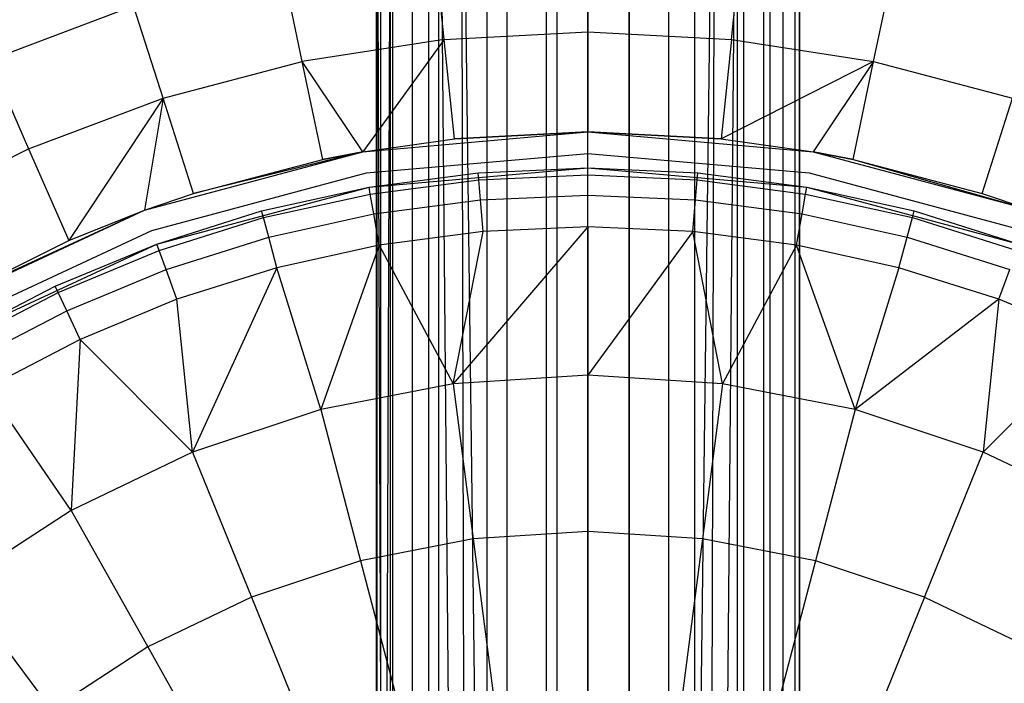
# Model space of a CAD drawing. Extents: x 3 to 49, y 3 to 103.
# Tile 87 of 101: x 25.269 to 26.635, y 59.819 to 60.741. Entities that reach past the tile are written whole.
import ezdxf

# ---------------------------------------------------------------- set-up
doc = ezdxf.new("R2010")
doc.units = 0
doc.header["$LTSCALE"] = 2.54
doc.layers.get('0').update_dxf_attribs({"linetype": 'CONTINUOUS'})

# ---------------------------------------------------------------- blocks, each defined once
blk = doc.blocks.new('HOTEL-MOOD-11782-11790_STL')
at = {"color": 0}
for p, q in [((25.8498, 61.3096, 0.9256), (25.8498, 56.2605, 0.9256)), ((25.8498, 61.3096, 0.9256), (25.8498, 56.2605, 0.9256)), ((25.8498, 61.3096, 0.9256), (25.8942, 56.2572, 0.9621)), ((25.8498, 61.3096, 0.9256), (25.8942, 56.2572, 0.9621)), ((25.8807, 61.312, 0.9524), (25.8942, 56.2572, 0.9621)), ((25.8807, 61.312, 0.9524), (25.8942, 56.2572, 0.9621)), ((25.8807, 61.312, 0.9524), (25.945, 56.2545, 0.9892)), ((25.8807, 61.312, 0.9524), (25.945, 56.2545, 0.9892)), ((25.945, 61.3156, 0.9892), (25.945, 56.2545, 0.9892)), ((25.945, 61.3156, 0.9892), (25.945, 56.2545, 0.9892)), ((26.0002, 56.2526, 1.006), (25.9999, 61.3175, 1.0059)), ((26.0002, 56.2526, 1.006), (25.9999, 61.3175, 1.0059)), ((26.0574, 56.252, 1.0116), (26.0574, 61.3181, 1.0116)), ((26.0574, 56.252, 1.0116), (26.0574, 61.3181, 1.0116)), ((26.1148, 56.2526, 1.0059), (26.1145, 61.3175, 1.006)), ((26.1148, 56.2526, 1.0059), (26.1145, 61.3175, 1.006)), ((26.1697, 56.2545, 0.9892), (26.1697, 61.3156, 0.9892)), ((26.1697, 56.2545, 0.9892), (26.1697, 61.3156, 0.9892)), ((26.1697, 56.2545, 0.9892), (26.2341, 61.312, 0.9524)), ((26.1697, 56.2545, 0.9892), (26.2341, 61.312, 0.9524)), ((26.2205, 56.2572, 0.9621), (26.2341, 61.312, 0.9524)), ((26.2205, 56.2572, 0.9621), (26.2341, 61.312, 0.9524)), ((26.2205, 56.2572, 0.9621), (26.2649, 61.3096, 0.9256)), ((26.2205, 56.2572, 0.9621), (26.2649, 61.3096, 0.9256)), ((26.2649, 56.2605, 0.9256), (26.2649, 61.3096, 0.9256)), ((26.2649, 56.2605, 0.9256), (26.2649, 61.3096, 0.9256)), ((25.7639, 56.269, 0.7181), (25.7639, 61.3011, 0.7181)), ((25.7639, 56.269, 0.1789), (25.7639, 61.3011, 0.1789)), ((25.7639, 56.269, 0.7181), (25.7639, 61.3011, 0.7181)), ((25.7639, 56.269, 0.1789), (25.7639, 61.3011, 0.1789)), ((25.7696, 61.3017, 0.7756), (25.7695, 56.2684, 0.7753)), ((25.7696, 61.3017, 0.7756), (25.7695, 56.2684, 0.7753)), ((25.7862, 61.3036, 0.8304), (25.7862, 56.2665, 0.8304)), ((25.7862, 61.3036, 0.8304), (25.7862, 56.2665, 0.8304)), ((25.8134, 61.3063, 0.8812), (25.8132, 56.2638, 0.881)), ((25.8134, 61.3063, 0.8812), (25.8132, 56.2638, 0.881)), ((26.3013, 56.2638, 0.8812), (26.3015, 61.3063, 0.881)), ((26.3013, 56.2638, 0.8812), (26.3015, 61.3063, 0.881)), ((26.3285, 56.2665, 0.8304), (26.3285, 61.3036, 0.8304)), ((26.3285, 56.2665, 0.8304), (26.3285, 61.3036, 0.8304)), ((26.3452, 56.2684, 0.7756), (26.3452, 61.3017, 0.7753)), ((26.3452, 56.2684, 0.7756), (26.3452, 61.3017, 0.7753)), ((26.3509, 61.3011, 0.7181), (26.3509, 56.269, 0.7181)), ((26.3509, 56.269, 0.1789), (26.3509, 61.3011, 0.1789)), ((26.3509, 56.269, 0.1789), (26.3509, 61.3011, 0.1789)), ((26.3509, 61.3011, 0.7181), (26.3509, 56.269, 0.7181)), ((25.7648, 60.9731, 0.7141), (25.7834, 56.3644, 0.8454)), ((25.7648, 56.3633, 0.7461), (25.7648, 60.9731, 0.7141)), ((25.7648, 56.3633, 0.7461), (25.7648, 60.9731, 0.7141)), ((25.7648, 60.9731, 0.7141), (25.7834, 56.3644, 0.8454)), ((25.7648, 56.3633, 0.7461), (25.7834, 60.9728, 0.6148)), ((25.7648, 56.3633, 0.7461), (25.7834, 60.9728, 0.6148)), ((25.7834, 56.3644, 0.8454), (25.7834, 60.9735, 0.8135)), ((25.7834, 56.3644, 0.8454), (25.7834, 60.9735, 0.8135)), ((25.7834, 56.3622, 0.6467), (25.7834, 60.9728, 0.6148)), ((25.7834, 56.3622, 0.6467), (25.7834, 60.9728, 0.6148)), ((25.8366, 56.3654, 0.9313), (25.8366, 60.9738, 0.8994)), ((25.8366, 56.3654, 0.9313), (25.8366, 60.9738, 0.8994)), ((25.8366, 56.3613, 0.5608), (25.8366, 60.9725, 0.5289)), ((25.8366, 56.3613, 0.5608), (25.8366, 60.9725, 0.5289)), ((25.9173, 56.3661, 0.9922), (25.9173, 60.974, 0.9603)), ((25.9173, 56.3661, 0.9922), (25.9173, 60.974, 0.9603)), ((25.9173, 56.3606, 0.4999), (25.9173, 60.9723, 0.468)), ((25.9173, 56.3606, 0.4999), (25.9173, 60.9723, 0.468)), ((26.0145, 56.3664, 1.0199), (26.0145, 60.9741, 0.9879)), ((26.0145, 56.3664, 1.0199), (26.0145, 60.9741, 0.9879)), ((26.0145, 56.3603, 0.4723), (26.0145, 60.9722, 0.4403)), ((26.0145, 56.3603, 0.4723), (26.0145, 60.9722, 0.4403)), ((26.1151, 56.3663, 1.0106), (26.1151, 60.9741, 0.9786)), ((26.1151, 56.3663, 1.0106), (26.1151, 60.9741, 0.9786)), ((26.1151, 56.3604, 0.4816), (26.1151, 60.9722, 0.4496)), ((26.1151, 56.3604, 0.4816), (26.1151, 60.9722, 0.4496)), ((26.2056, 56.3658, 0.9655), (26.2056, 60.9739, 0.9336)), ((26.2056, 56.3658, 0.9655), (26.2056, 60.9739, 0.9336)), ((26.2056, 56.3609, 0.5266), (26.2056, 60.9724, 0.4947)), ((26.2056, 56.3609, 0.5266), (26.2056, 60.9724, 0.4947)), ((26.2736, 56.3649, 0.8908), (26.2736, 60.9736, 0.8589)), ((26.2736, 56.3649, 0.8908), (26.2736, 60.9736, 0.8589)), ((26.2736, 56.3617, 0.6013), (26.2736, 60.9726, 0.5694)), ((26.2736, 56.3617, 0.6013), (26.2736, 60.9726, 0.5694)), ((26.3102, 56.3639, 0.7966), (26.3102, 60.9733, 0.7647)), ((26.3102, 56.3639, 0.7966), (26.3102, 60.9733, 0.7647)), ((26.3102, 56.3628, 0.6955), (26.3102, 60.973, 0.6636)), ((26.3102, 56.3628, 0.6955), (26.3102, 60.973, 0.6636)), ((26.0574, 60.8587, 2.5198), (26.0574, 60.724, 2.5559)), ((26.0574, 60.8587, 2.5198), (26.0574, 60.724, 2.5559)), ((25.858, 60.7137, 2.5559), (25.8441, 60.8477, 2.5198)), ((25.858, 60.7137, 2.5559), (25.8441, 60.8477, 2.5198)), ((26.2567, 60.7137, 2.5559), (26.2706, 60.8477, 2.5198)), ((26.2567, 60.7137, 2.5559), (26.2706, 60.8477, 2.5198)), ((25.6607, 60.683, 2.5559), (25.6332, 60.8148, 2.5198)), ((25.6607, 60.683, 2.5559), (25.6332, 60.8148, 2.5198)), ((26.454, 60.683, 2.5559), (26.4815, 60.8148, 2.5198)), ((26.454, 60.683, 2.5559), (26.4815, 60.8148, 2.5198)), ((25.227, 60.6851, 2.5198), (25.4267, 60.7604, 2.5198)), ((25.227, 60.6851, 2.5198), (25.4267, 60.7604, 2.5198)), ((25.4677, 60.6321, 2.5559), (25.4267, 60.7604, 2.5198)), ((25.4677, 60.6321, 2.5559), (25.4267, 60.7604, 2.5198)), ((25.858, 60.7137, 2.5559), (26.0574, 60.724, 2.5559)), ((25.858, 60.7137, 2.5559), (26.0574, 60.724, 2.5559)), ((26.0574, 60.724, 2.5559), (26.2567, 60.7137, 2.5559)), ((26.0574, 60.724, 2.5559), (26.2567, 60.7137, 2.5559)), ((26.0574, 60.724, 2.5559), (26.0574, 60.5851, 2.5681)), ((26.0574, 60.724, 2.5559), (26.0574, 60.5851, 2.5681)), ((25.858, 60.7137, 2.5559), (25.6607, 60.683, 2.5559)), ((25.858, 60.7137, 2.5559), (25.6607, 60.683, 2.5559)), ((25.858, 60.7137, 2.5559), (25.7448, 60.5577, 2.5681)), ((25.858, 60.7137, 2.5559), (25.7448, 60.5577, 2.5681)), ((25.8723, 60.5755, 2.5681), (25.858, 60.7137, 2.5559)), ((25.8723, 60.5755, 2.5681), (25.858, 60.7137, 2.5559)), ((26.2567, 60.7137, 2.5559), (26.2424, 60.5755, 2.5681)), ((26.2567, 60.7137, 2.5559), (26.2424, 60.5755, 2.5681)), ((26.2567, 60.7137, 2.5559), (26.454, 60.683, 2.5559)), ((26.2567, 60.7137, 2.5559), (26.454, 60.683, 2.5559)), ((25.227, 60.6851, 2.5198), (25.2809, 60.5617, 2.5559)), ((25.227, 60.6851, 2.5198), (25.2809, 60.5617, 2.5559)), ((25.4677, 60.6321, 2.5559), (25.6607, 60.683, 2.5559)), ((25.4677, 60.6321, 2.5559), (25.6607, 60.683, 2.5559)), ((25.6892, 60.547, 2.5681), (25.6607, 60.683, 2.5559)), ((25.7448, 60.5577, 2.5681), (25.6607, 60.683, 2.5559)), ((25.6892, 60.547, 2.5681), (25.6607, 60.683, 2.5559)), ((25.7448, 60.5577, 2.5681), (25.6607, 60.683, 2.5559)), ((26.454, 60.683, 2.5559), (26.2424, 60.5755, 2.5681)), ((26.454, 60.683, 2.5559), (26.2424, 60.5755, 2.5681)), ((26.454, 60.683, 2.5559), (26.3699, 60.5577, 2.5681)), ((26.454, 60.683, 2.5559), (26.3699, 60.5577, 2.5681)), ((26.4256, 60.547, 2.5681), (26.454, 60.683, 2.5559)), ((26.4256, 60.547, 2.5681), (26.454, 60.683, 2.5559)), ((26.454, 60.683, 2.5559), (26.647, 60.6321, 2.5559)), ((26.454, 60.683, 2.5559), (26.647, 60.6321, 2.5559)), ((25.2809, 60.5617, 2.5559), (25.4677, 60.6321, 2.5559)), ((25.2809, 60.5617, 2.5559), (25.4677, 60.6321, 2.5559)), ((25.4677, 60.6321, 2.5559), (25.3365, 60.4344, 2.5681)), ((25.4677, 60.6321, 2.5559), (25.3365, 60.4344, 2.5681)), ((25.4677, 60.6321, 2.5559), (25.4417, 60.4765, 2.5681)), ((25.4677, 60.6321, 2.5559), (25.4417, 60.4765, 2.5681)), ((25.51, 60.4998, 2.5681), (25.4677, 60.6321, 2.5559)), ((25.51, 60.4998, 2.5681), (25.4677, 60.6321, 2.5559)), ((26.6048, 60.4998, 2.5681), (26.647, 60.6321, 2.5559)), ((26.6048, 60.4998, 2.5681), (26.647, 60.6321, 2.5559)), ((25.7448, 60.5577, 2.2681), (26.0574, 60.5851, 2.2681)), ((25.7448, 60.5577, 2.2681), (26.0574, 60.5851, 2.2681)), ((25.8723, 60.5755, 2.5681), (26.0574, 60.5851, 2.5681)), ((26.0574, 60.5851, 2.2681), (25.8723, 60.5755, 2.5681)), ((25.8723, 60.5755, 2.5681), (26.0574, 60.5851, 2.5681)), ((26.0574, 60.5851, 2.2681), (25.8723, 60.5755, 2.5681)), ((26.0574, 60.5851, 2.5681), (26.2424, 60.5755, 2.5681)), ((26.2424, 60.5755, 2.5681), (26.0574, 60.5851, 2.2681)), ((26.0574, 60.5851, 2.2681), (26.3699, 60.5577, 2.2681)), ((26.2424, 60.5755, 2.5681), (26.0574, 60.5851, 2.2681)), ((26.0574, 60.5851, 2.5681), (26.2424, 60.5755, 2.5681)), ((26.0574, 60.5851, 2.5681), (26.0574, 60.5851, 2.2681)), ((26.0574, 60.5851, 2.5681), (26.0574, 60.5851, 2.2681)), ((26.0574, 60.5851, 2.2681), (26.3699, 60.5577, 2.2681)), ((25.7448, 60.5577, 2.5681), (25.8723, 60.5755, 2.5681)), ((25.7448, 60.5577, 2.2681), (25.8723, 60.5755, 2.5681)), ((25.7448, 60.5577, 2.5681), (25.8723, 60.5755, 2.5681)), ((25.7448, 60.5577, 2.2681), (25.8723, 60.5755, 2.5681)), ((26.2424, 60.5755, 2.5681), (26.3699, 60.5577, 2.5681)), ((26.2424, 60.5755, 2.5681), (26.3699, 60.5577, 2.5681)), ((26.2424, 60.5755, 2.5681), (26.3699, 60.5577, 2.2681)), ((26.2424, 60.5755, 2.5681), (26.3699, 60.5577, 2.2681)), ((25.1023, 60.4725, 2.5559), (25.2809, 60.5617, 2.5559)), ((25.1023, 60.4725, 2.5559), (25.2809, 60.5617, 2.5559)), ((25.2809, 60.5617, 2.5559), (25.3365, 60.4344, 2.5681)), ((25.2809, 60.5617, 2.5559), (25.3365, 60.4344, 2.5681)), ((25.4417, 60.4765, 2.2681), (25.7448, 60.5577, 2.2681)), ((25.4417, 60.4765, 2.2681), (25.7448, 60.5577, 2.2681)), ((25.7448, 60.5577, 2.2681), (25.51, 60.4998, 2.5681)), ((25.7448, 60.5577, 2.2681), (25.51, 60.4998, 2.5681)), ((25.6892, 60.547, 2.5681), (25.7448, 60.5577, 2.5681)), ((25.7448, 60.5577, 2.2681), (25.6892, 60.547, 2.5681)), ((25.7448, 60.5577, 2.2681), (25.6892, 60.547, 2.5681)), ((25.6892, 60.547, 2.5681), (25.7448, 60.5577, 2.5681)), ((25.7448, 60.5577, 2.5681), (25.7448, 60.5577, 2.2681)), ((25.7448, 60.5577, 2.5681), (25.7448, 60.5577, 2.2681)), ((26.3699, 60.5577, 2.5681), (26.4256, 60.547, 2.5681)), ((26.4256, 60.547, 2.5681), (26.3699, 60.5577, 2.2681)), ((26.3699, 60.5577, 2.2681), (26.673, 60.4765, 2.2681)), ((26.3699, 60.5577, 2.5681), (26.4256, 60.547, 2.5681)), ((26.3699, 60.5577, 2.5681), (26.3699, 60.5577, 2.2681)), ((26.4256, 60.547, 2.5681), (26.3699, 60.5577, 2.2681)), ((26.3699, 60.5577, 2.5681), (26.3699, 60.5577, 2.2681)), ((26.3699, 60.5577, 2.2681), (26.673, 60.4765, 2.2681)), ((25.51, 60.4998, 2.5681), (25.6892, 60.547, 2.5681)), ((25.51, 60.4998, 2.5681), (25.6892, 60.547, 2.5681)), ((25.75, 60.5282, 2.2681), (26.0574, 60.5551, 2.2681)), ((25.75, 60.5282, 2.5681), (26.0574, 60.5551, 2.5681)), ((25.75, 60.5282, 2.2681), (26.0574, 60.5551, 2.2681)), ((25.75, 60.5282, 2.5681), (26.0574, 60.5551, 2.5681)), ((26.0574, 60.5551, 2.2681), (26.3647, 60.5282, 2.2681)), ((26.0574, 60.5551, 2.2681), (26.0574, 60.5551, 2.5681)), ((26.0574, 60.5551, 2.2681), (26.3647, 60.5282, 2.2681)), ((26.0574, 60.5551, 2.2681), (26.0574, 60.5551, 2.5681)), ((26.0574, 60.5551, 2.5681), (26.3647, 60.5282, 2.5681)), ((26.0574, 60.5551, 2.5681), (26.3647, 60.5282, 2.5681)), ((26.4256, 60.547, 2.5681), (26.6048, 60.4998, 2.5681)), ((26.4256, 60.547, 2.5681), (26.6048, 60.4998, 2.5681)), ((26.4256, 60.547, 2.5681), (26.673, 60.4765, 2.2681)), ((26.4256, 60.547, 2.5681), (26.673, 60.4765, 2.2681)), ((25.452, 60.4483, 2.2681), (25.75, 60.5282, 2.2681)), ((25.452, 60.4483, 2.2681), (25.75, 60.5282, 2.2681)), ((25.452, 60.4483, 2.5681), (25.75, 60.5282, 2.5681)), ((25.452, 60.4483, 2.5681), (25.75, 60.5282, 2.5681)), ((25.75, 60.5282, 2.2681), (25.75, 60.5282, 2.5681)), ((25.75, 60.5282, 2.2681), (25.75, 60.5282, 2.5681)), ((25.7535, 60.5085, 2.5681), (26.0574, 60.5351, 2.5681)), ((25.7535, 60.5085, 2.5681), (26.0574, 60.5351, 2.5681)), ((25.7535, 60.5085, 2.5681), (25.9048, 60.5284, 2.9691)), ((25.7535, 60.5085, 2.9691), (25.9048, 60.5284, 2.9691)), ((25.7535, 60.5085, 2.5681), (25.9048, 60.5284, 2.9691)), ((25.7535, 60.5085, 2.9691), (25.9048, 60.5284, 2.9691)), ((25.9048, 60.5284, 2.9691), (26.0574, 60.5351, 2.5681)), ((25.9048, 60.5284, 2.9691), (26.0574, 60.5351, 2.5681)), ((25.9048, 60.5284, 2.9691), (26.0574, 60.5351, 2.9691)), ((25.9048, 60.5284, 2.9691), (26.0574, 60.5351, 2.9691)), ((25.9057, 60.5187, 3.0306), (25.9048, 60.5284, 2.9691)), ((25.9057, 60.5187, 3.0306), (25.9048, 60.5284, 2.9691)), ((26.0574, 60.5351, 2.5681), (26.3612, 60.5085, 2.5681)), ((26.0574, 60.5351, 2.5681), (26.2099, 60.5284, 2.9691)), ((26.0574, 60.5351, 2.5681), (26.3612, 60.5085, 2.5681)), ((26.0574, 60.5351, 2.9691), (26.0574, 60.5351, 2.5681)), ((26.0574, 60.5351, 2.9691), (26.0574, 60.5351, 2.5681)), ((26.0574, 60.5351, 2.9691), (26.2099, 60.5284, 2.9691)), ((26.0574, 60.5351, 2.5681), (26.2099, 60.5284, 2.9691)), ((26.0574, 60.5254, 3.0306), (26.0574, 60.5351, 2.9691)), ((26.0574, 60.5351, 2.9691), (26.2099, 60.5284, 2.9691)), ((26.0574, 60.5254, 3.0306), (26.0574, 60.5351, 2.9691)), ((26.209, 60.5187, 3.0306), (26.2099, 60.5284, 2.9691)), ((26.209, 60.5187, 3.0306), (26.2099, 60.5284, 2.9691)), ((26.2099, 60.5284, 2.9691), (26.3612, 60.5085, 2.5681)), ((26.2099, 60.5284, 2.9691), (26.3612, 60.5085, 2.5681)), ((26.2099, 60.5284, 2.9691), (26.3612, 60.5085, 2.9691)), ((26.2099, 60.5284, 2.9691), (26.3612, 60.5085, 2.9691)), ((26.3647, 60.5282, 2.2681), (26.6627, 60.4483, 2.2681)), ((26.3647, 60.5282, 2.2681), (26.6627, 60.4483, 2.2681)), ((26.3647, 60.5282, 2.2681), (26.3647, 60.5282, 2.5681)), ((26.3647, 60.5282, 2.5681), (26.6627, 60.4483, 2.5681)), ((26.3647, 60.5282, 2.2681), (26.3647, 60.5282, 2.5681)), ((26.3647, 60.5282, 2.5681), (26.6627, 60.4483, 2.5681)), ((25.7552, 60.4989, 3.0306), (25.9057, 60.5187, 3.0306)), ((25.7552, 60.4989, 3.0306), (25.9057, 60.5187, 3.0306)), ((25.9057, 60.5187, 3.0306), (26.0574, 60.5254, 3.0306)), ((25.9057, 60.5187, 3.0306), (26.0574, 60.5254, 3.0306)), ((25.9081, 60.4907, 3.0862), (25.9057, 60.5187, 3.0306)), ((25.9081, 60.4907, 3.0862), (25.9057, 60.5187, 3.0306)), ((26.0574, 60.5254, 3.0306), (26.209, 60.5187, 3.0306)), ((26.0574, 60.4972, 3.0862), (26.0574, 60.5254, 3.0306)), ((26.0574, 60.5254, 3.0306), (26.209, 60.5187, 3.0306)), ((26.0574, 60.4972, 3.0862), (26.0574, 60.5254, 3.0306)), ((26.2066, 60.4907, 3.0862), (26.209, 60.5187, 3.0306)), ((26.2066, 60.4907, 3.0862), (26.209, 60.5187, 3.0306)), ((26.209, 60.5187, 3.0306), (26.3596, 60.4989, 3.0306)), ((26.209, 60.5187, 3.0306), (26.3596, 60.4989, 3.0306)), ((25.4588, 60.4295, 2.5681), (25.7535, 60.5085, 2.5681)), ((25.4588, 60.4295, 2.5681), (25.7535, 60.5085, 2.5681)), ((25.6044, 60.4754, 2.9691), (25.7535, 60.5085, 2.5681)), ((25.6044, 60.4754, 2.9691), (25.7535, 60.5085, 2.5681)), ((25.6044, 60.4754, 2.9691), (25.7535, 60.5085, 2.9691)), ((25.6044, 60.4754, 2.9691), (25.7535, 60.5085, 2.9691)), ((25.7535, 60.5085, 2.9691), (25.7535, 60.5085, 2.5681)), ((25.7535, 60.5085, 2.9691), (25.7535, 60.5085, 2.5681)), ((25.7552, 60.4989, 3.0306), (25.7535, 60.5085, 2.9691)), ((25.7552, 60.4989, 3.0306), (25.7535, 60.5085, 2.9691)), ((26.3596, 60.4989, 3.0306), (26.3612, 60.5085, 2.9691)), ((26.3596, 60.4989, 3.0306), (26.3612, 60.5085, 2.9691)), ((26.3612, 60.5085, 2.5681), (26.6559, 60.4295, 2.5681)), ((26.3612, 60.5085, 2.5681), (26.5103, 60.4754, 2.9691)), ((26.3612, 60.5085, 2.5681), (26.6559, 60.4295, 2.5681)), ((26.3612, 60.5085, 2.9691), (26.3612, 60.5085, 2.5681)), ((26.3612, 60.5085, 2.9691), (26.3612, 60.5085, 2.5681)), ((26.3612, 60.5085, 2.9691), (26.5103, 60.4754, 2.9691)), ((26.3612, 60.5085, 2.5681), (26.5103, 60.4754, 2.9691)), ((26.3612, 60.5085, 2.9691), (26.5103, 60.4754, 2.9691)), ((25.4417, 60.4765, 2.5681), (25.51, 60.4998, 2.5681)), ((25.4417, 60.4765, 2.2681), (25.51, 60.4998, 2.5681)), ((25.4417, 60.4765, 2.5681), (25.51, 60.4998, 2.5681)), ((25.4417, 60.4765, 2.2681), (25.51, 60.4998, 2.5681)), ((25.6069, 60.4661, 3.0306), (25.7552, 60.4989, 3.0306)), ((25.6069, 60.4661, 3.0306), (25.7552, 60.4989, 3.0306)), ((25.76, 60.4712, 3.0862), (25.7552, 60.4989, 3.0306)), ((25.76, 60.4712, 3.0862), (25.7552, 60.4989, 3.0306)), ((25.76, 60.4712, 3.0862), (25.9081, 60.4907, 3.0862)), ((25.76, 60.4712, 3.0862), (25.9081, 60.4907, 3.0862)), ((25.9081, 60.4907, 3.0862), (26.0574, 60.4972, 3.0862)), ((25.9081, 60.4907, 3.0862), (26.0574, 60.4972, 3.0862)), ((25.912, 60.447, 3.1304), (25.9081, 60.4907, 3.0862)), ((25.912, 60.447, 3.1304), (25.9081, 60.4907, 3.0862)), ((26.0574, 60.4972, 3.0862), (26.2066, 60.4907, 3.0862)), ((26.0574, 60.4533, 3.1304), (26.0574, 60.4972, 3.0862)), ((26.0574, 60.4972, 3.0862), (26.2066, 60.4907, 3.0862)), ((26.0574, 60.4533, 3.1304), (26.0574, 60.4972, 3.0862)), ((26.2028, 60.447, 3.1304), (26.2066, 60.4907, 3.0862)), ((26.2028, 60.447, 3.1304), (26.2066, 60.4907, 3.0862)), ((26.2066, 60.4907, 3.0862), (26.3547, 60.4712, 3.0862)), ((26.2066, 60.4907, 3.0862), (26.3547, 60.4712, 3.0862)), ((26.3547, 60.4712, 3.0862), (26.3596, 60.4989, 3.0306)), ((26.3547, 60.4712, 3.0862), (26.3596, 60.4989, 3.0306)), ((26.3596, 60.4989, 3.0306), (26.5078, 60.4661, 3.0306)), ((26.3596, 60.4989, 3.0306), (26.5078, 60.4661, 3.0306)), ((26.6048, 60.4998, 2.5681), (26.673, 60.4765, 2.5681)), ((26.6048, 60.4998, 2.5681), (26.673, 60.4765, 2.5681)), ((26.6048, 60.4998, 2.5681), (26.673, 60.4765, 2.2681)), ((26.6048, 60.4998, 2.5681), (26.673, 60.4765, 2.2681)), ((25.1574, 60.3439, 2.2681), (25.4417, 60.4765, 2.2681)), ((25.1574, 60.3439, 2.2681), (25.4417, 60.4765, 2.2681)), ((25.1708, 60.3516, 2.5681), (25.4417, 60.4765, 2.2681)), ((25.1708, 60.3516, 2.5681), (25.4417, 60.4765, 2.2681)), ((25.3365, 60.4344, 2.5681), (25.4417, 60.4765, 2.5681)), ((25.3365, 60.4344, 2.5681), (25.4417, 60.4765, 2.5681)), ((25.3365, 60.4344, 2.5681), (25.4417, 60.4765, 2.2681)), ((25.3365, 60.4344, 2.5681), (25.4417, 60.4765, 2.2681)), ((25.4417, 60.4765, 2.5681), (25.4417, 60.4765, 2.2681)), ((25.4417, 60.4765, 2.5681), (25.4417, 60.4765, 2.2681)), ((25.4588, 60.4295, 2.5681), (25.6044, 60.4754, 2.9691)), ((25.4588, 60.4295, 2.9691), (25.6044, 60.4754, 2.9691)), ((25.4588, 60.4295, 2.5681), (25.6044, 60.4754, 2.9691)), ((25.4588, 60.4295, 2.9691), (25.6044, 60.4754, 2.9691)), ((25.6069, 60.4661, 3.0306), (25.6044, 60.4754, 2.9691)), ((25.6069, 60.4661, 3.0306), (25.6044, 60.4754, 2.9691)), ((26.5078, 60.4661, 3.0306), (26.5103, 60.4754, 2.9691)), ((26.5078, 60.4661, 3.0306), (26.5103, 60.4754, 2.9691)), ((26.5103, 60.4754, 2.9691), (26.6559, 60.4295, 2.5681)), ((26.5103, 60.4754, 2.9691), (26.6559, 60.4295, 2.5681)), ((26.5103, 60.4754, 2.9691), (26.6559, 60.4295, 2.9691)), ((26.5103, 60.4754, 2.9691), (26.6559, 60.4295, 2.9691)), ((25.4621, 60.4204, 3.0306), (25.6069, 60.4661, 3.0306)), ((25.4621, 60.4204, 3.0306), (25.6069, 60.4661, 3.0306)), ((25.6142, 60.4389, 3.0862), (25.6069, 60.4661, 3.0306)), ((25.6142, 60.4389, 3.0862), (25.6069, 60.4661, 3.0306)), ((25.6142, 60.4389, 3.0862), (25.76, 60.4712, 3.0862)), ((25.6142, 60.4389, 3.0862), (25.76, 60.4712, 3.0862)), ((25.7677, 60.428, 3.1304), (25.76, 60.4712, 3.0862)), ((25.7677, 60.428, 3.1304), (25.76, 60.4712, 3.0862)), ((26.347, 60.428, 3.1304), (26.3547, 60.4712, 3.0862)), ((26.347, 60.428, 3.1304), (26.3547, 60.4712, 3.0862)), ((26.3547, 60.4712, 3.0862), (26.5005, 60.4389, 3.0862)), ((26.3547, 60.4712, 3.0862), (26.5005, 60.4389, 3.0862)), ((26.5005, 60.4389, 3.0862), (26.5078, 60.4661, 3.0306)), ((26.5005, 60.4389, 3.0862), (26.5078, 60.4661, 3.0306)), ((26.5078, 60.4661, 3.0306), (26.6526, 60.4204, 3.0306)), ((26.5078, 60.4661, 3.0306), (26.6526, 60.4204, 3.0306)), ((25.1724, 60.3179, 2.2681), (25.452, 60.4483, 2.2681)), ((25.1724, 60.3179, 2.2681), (25.452, 60.4483, 2.2681)), ((25.1724, 60.3179, 2.5681), (25.452, 60.4483, 2.5681)), ((25.1724, 60.3179, 2.5681), (25.452, 60.4483, 2.5681)), ((25.452, 60.4483, 2.2681), (25.452, 60.4483, 2.5681)), ((25.452, 60.4483, 2.2681), (25.452, 60.4483, 2.5681)), ((25.912, 60.447, 3.1304), (25.7677, 60.428, 3.1304)), ((25.912, 60.447, 3.1304), (25.7677, 60.428, 3.1304)), ((26.0574, 60.4533, 3.1304), (25.8704, 60.2354, 3.2677)), ((26.0574, 60.4533, 3.1304), (25.8704, 60.2354, 3.2677)), ((25.8704, 60.2354, 3.2677), (25.912, 60.447, 3.1304)), ((25.8704, 60.2354, 3.2677), (25.912, 60.447, 3.1304)), ((26.0574, 60.4533, 3.1304), (25.912, 60.447, 3.1304)), ((26.0574, 60.4533, 3.1304), (25.912, 60.447, 3.1304)), ((26.2028, 60.447, 3.1304), (26.0574, 60.4533, 3.1304)), ((26.0574, 60.4533, 3.1304), (26.0574, 60.2474, 3.2677)), ((26.0574, 60.4533, 3.1304), (26.0574, 60.2474, 3.2677)), ((26.2028, 60.447, 3.1304), (26.0574, 60.4533, 3.1304)), ((26.2028, 60.447, 3.1304), (26.0574, 60.2474, 3.2677)), ((26.2028, 60.447, 3.1304), (26.0574, 60.2474, 3.2677)), ((26.2444, 60.2354, 3.2677), (26.2028, 60.447, 3.1304)), ((26.347, 60.428, 3.1304), (26.2028, 60.447, 3.1304)), ((26.2444, 60.2354, 3.2677), (26.2028, 60.447, 3.1304)), ((26.347, 60.428, 3.1304), (26.2028, 60.447, 3.1304)), ((25.1708, 60.3516, 2.5681), (25.3365, 60.4344, 2.5681)), ((25.1708, 60.3516, 2.5681), (25.3365, 60.4344, 2.5681)), ((25.4718, 60.3939, 3.0862), (25.6142, 60.4389, 3.0862)), ((25.4718, 60.3939, 3.0862), (25.6142, 60.4389, 3.0862)), ((25.6256, 60.3965, 3.1304), (25.6142, 60.4389, 3.0862)), ((25.6256, 60.3965, 3.1304), (25.6142, 60.4389, 3.0862)), ((26.4891, 60.3965, 3.1304), (26.5005, 60.4389, 3.0862)), ((26.4891, 60.3965, 3.1304), (26.5005, 60.4389, 3.0862)), ((26.5005, 60.4389, 3.0862), (26.6429, 60.3939, 3.0862)), ((26.5005, 60.4389, 3.0862), (26.6429, 60.3939, 3.0862)), ((25.1824, 60.3006, 2.5681), (25.4588, 60.4295, 2.5681)), ((25.1824, 60.3006, 2.5681), (25.4588, 60.4295, 2.5681)), ((25.3178, 60.3711, 2.9691), (25.4588, 60.4295, 2.5681)), ((25.3178, 60.3711, 2.9691), (25.4588, 60.4295, 2.5681)), ((25.3178, 60.3711, 2.9691), (25.4588, 60.4295, 2.9691)), ((25.3178, 60.3711, 2.9691), (25.4588, 60.4295, 2.9691)), ((25.3219, 60.3623, 3.0306), (25.4621, 60.4204, 3.0306)), ((25.3219, 60.3623, 3.0306), (25.4621, 60.4204, 3.0306)), ((25.4588, 60.4295, 2.9691), (25.4588, 60.4295, 2.5681)), ((25.4588, 60.4295, 2.9691), (25.4588, 60.4295, 2.5681)), ((25.4621, 60.4204, 3.0306), (25.4588, 60.4295, 2.9691)), ((25.4621, 60.4204, 3.0306), (25.4588, 60.4295, 2.9691)), ((25.4718, 60.3939, 3.0862), (25.4621, 60.4204, 3.0306)), ((25.4718, 60.3939, 3.0862), (25.4621, 60.4204, 3.0306)), ((25.7677, 60.428, 3.1304), (25.6256, 60.3965, 3.1304)), ((25.7677, 60.428, 3.1304), (25.6256, 60.3965, 3.1304)), ((25.7677, 60.428, 3.1304), (25.6864, 60.1996, 3.2677)), ((25.7677, 60.428, 3.1304), (25.6864, 60.1996, 3.2677)), ((25.7677, 60.428, 3.1304), (25.8704, 60.2354, 3.2677)), ((25.7677, 60.428, 3.1304), (25.8704, 60.2354, 3.2677)), ((26.347, 60.428, 3.1304), (26.2444, 60.2354, 3.2677)), ((26.347, 60.428, 3.1304), (26.2444, 60.2354, 3.2677)), ((26.4283, 60.1996, 3.2677), (26.347, 60.428, 3.1304)), ((26.4891, 60.3965, 3.1304), (26.347, 60.428, 3.1304)), ((26.4283, 60.1996, 3.2677), (26.347, 60.428, 3.1304)), ((26.4891, 60.3965, 3.1304), (26.347, 60.428, 3.1304)), ((25.3338, 60.3368, 3.0862), (25.4718, 60.3939, 3.0862)), ((25.3338, 60.3368, 3.0862), (25.4718, 60.3939, 3.0862)), ((25.4868, 60.3527, 3.1304), (25.4718, 60.3939, 3.0862)), ((25.4868, 60.3527, 3.1304), (25.4718, 60.3939, 3.0862)), ((25.6256, 60.3965, 3.1304), (25.4868, 60.3527, 3.1304)), ((25.6256, 60.3965, 3.1304), (25.4868, 60.3527, 3.1304)), ((25.6256, 60.3965, 3.1304), (25.5086, 60.1405, 3.2677)), ((25.6256, 60.3965, 3.1304), (25.5086, 60.1405, 3.2677)), ((25.6864, 60.1996, 3.2677), (25.6256, 60.3965, 3.1304)), ((25.6864, 60.1996, 3.2677), (25.6256, 60.3965, 3.1304)), ((26.4891, 60.3965, 3.1304), (26.4283, 60.1996, 3.2677)), ((26.4891, 60.3965, 3.1304), (26.4283, 60.1996, 3.2677)), ((26.6279, 60.3527, 3.1304), (26.4891, 60.3965, 3.1304)), ((26.6279, 60.3527, 3.1304), (26.4891, 60.3965, 3.1304)), ((26.6279, 60.3527, 3.1304), (26.6429, 60.3939, 3.0862)), ((26.6279, 60.3527, 3.1304), (26.6429, 60.3939, 3.0862)), ((25.1824, 60.3006, 2.5681), (25.3178, 60.3711, 2.9691)), ((25.1824, 60.3006, 2.9691), (25.3178, 60.3711, 2.9691)), ((25.1824, 60.3006, 2.5681), (25.3178, 60.3711, 2.9691)), ((25.1824, 60.3006, 2.9691), (25.3178, 60.3711, 2.9691)), ((25.3219, 60.3623, 3.0306), (25.3178, 60.3711, 2.9691)), ((25.3219, 60.3623, 3.0306), (25.3178, 60.3711, 2.9691)), ((25.1872, 60.2922, 3.0306), (25.3219, 60.3623, 3.0306)), ((25.1872, 60.2922, 3.0306), (25.3219, 60.3623, 3.0306)), ((25.3338, 60.3368, 3.0862), (25.3219, 60.3623, 3.0306)), ((25.3338, 60.3368, 3.0862), (25.3219, 60.3623, 3.0306)), ((25.4868, 60.3527, 3.1304), (25.3523, 60.297, 3.1304)), ((25.4868, 60.3527, 3.1304), (25.3523, 60.297, 3.1304)), ((25.5086, 60.1405, 3.2677), (25.4868, 60.3527, 3.1304)), ((25.5086, 60.1405, 3.2677), (25.4868, 60.3527, 3.1304)), ((26.6279, 60.3527, 3.1304), (26.4283, 60.1996, 3.2677)), ((26.6279, 60.3527, 3.1304), (26.4283, 60.1996, 3.2677)), ((26.6279, 60.3527, 3.1304), (26.6061, 60.1405, 3.2677)), ((26.6279, 60.3527, 3.1304), (26.6061, 60.1405, 3.2677)), ((26.7624, 60.297, 3.1304), (26.6279, 60.3527, 3.1304)), ((26.7624, 60.297, 3.1304), (26.6279, 60.3527, 3.1304)), ((25.2013, 60.2678, 3.0862), (25.3338, 60.3368, 3.0862)), ((25.2013, 60.2678, 3.0862), (25.3338, 60.3368, 3.0862)), ((25.3523, 60.297, 3.1304), (25.3338, 60.3368, 3.0862)), ((25.3523, 60.297, 3.1304), (25.3338, 60.3368, 3.0862)), ((25.3523, 60.297, 3.1304), (25.2232, 60.2298, 3.1304)), ((25.3523, 60.297, 3.1304), (25.2232, 60.2298, 3.1304)), ((25.3523, 60.297, 3.1304), (25.3398, 60.0592, 3.2677)), ((25.3523, 60.297, 3.1304), (25.3398, 60.0592, 3.2677)), ((25.3523, 60.297, 3.1304), (25.5086, 60.1405, 3.2677)), ((25.3523, 60.297, 3.1304), (25.5086, 60.1405, 3.2677)), ((26.7624, 60.297, 3.1304), (26.6061, 60.1405, 3.2677)), ((26.7624, 60.297, 3.1304), (26.6061, 60.1405, 3.2677)), ((26.0574, 60.2474, 3.2677), (25.8704, 60.2354, 3.2677)), ((26.0574, 60.2474, 3.2677), (25.8704, 60.2354, 3.2677)), ((26.2444, 60.2354, 3.2677), (26.0574, 60.2474, 3.2677)), ((26.0574, 60.2474, 3.2677), (26.0574, 60.0301, 3.3861)), ((26.2444, 60.2354, 3.2677), (26.0574, 60.2474, 3.2677)), ((26.0574, 60.2474, 3.2677), (26.0574, 60.0301, 3.3861)), ((25.3398, 60.0592, 3.2677), (25.2232, 60.2298, 3.1304)), ((25.3398, 60.0592, 3.2677), (25.2232, 60.2298, 3.1304)), ((25.8704, 60.2354, 3.2677), (25.6864, 60.1996, 3.2677)), ((25.8704, 60.2354, 3.2677), (25.6864, 60.1996, 3.2677)), ((25.8704, 60.2354, 3.2677), (25.8981, 60.0199, 3.3861)), ((25.8704, 60.2354, 3.2677), (25.8981, 60.0199, 3.3861)), ((26.2444, 60.2354, 3.2677), (26.2166, 60.0199, 3.3861)), ((26.2444, 60.2354, 3.2677), (26.2166, 60.0199, 3.3861)), ((26.4283, 60.1996, 3.2677), (26.2444, 60.2354, 3.2677)), ((26.4283, 60.1996, 3.2677), (26.2444, 60.2354, 3.2677)), ((25.6864, 60.1996, 3.2677), (25.5086, 60.1405, 3.2677)), ((25.6864, 60.1996, 3.2677), (25.5086, 60.1405, 3.2677)), ((25.6864, 60.1996, 3.2677), (25.7416, 59.9894, 3.3861)), ((25.6864, 60.1996, 3.2677), (25.7416, 59.9894, 3.3861)), ((26.4283, 60.1996, 3.2677), (26.3732, 59.9894, 3.3861)), ((26.4283, 60.1996, 3.2677), (26.3732, 59.9894, 3.3861)), ((26.6061, 60.1405, 3.2677), (26.4283, 60.1996, 3.2677)), ((26.6061, 60.1405, 3.2677), (26.4283, 60.1996, 3.2677)), ((25.5086, 60.1405, 3.2677), (25.3398, 60.0592, 3.2677)), ((25.5086, 60.1405, 3.2677), (25.3398, 60.0592, 3.2677)), ((25.5086, 60.1405, 3.2677), (25.5901, 59.9391, 3.3861)), ((25.5086, 60.1405, 3.2677), (25.5901, 59.9391, 3.3861)), ((26.5246, 59.9391, 3.3861), (26.6061, 60.1405, 3.2677)), ((26.5246, 59.9391, 3.3861), (26.6061, 60.1405, 3.2677)), ((26.775, 60.0592, 3.2677), (26.6061, 60.1405, 3.2677)), ((26.775, 60.0592, 3.2677), (26.6061, 60.1405, 3.2677)), ((25.3398, 60.0592, 3.2677), (25.1827, 59.957, 3.2677)), ((25.3398, 60.0592, 3.2677), (25.1827, 59.957, 3.2677)), ((25.3398, 60.0592, 3.2677), (25.4464, 59.8699, 3.3861)), ((25.3398, 60.0592, 3.2677), (25.4464, 59.8699, 3.3861)), ((26.0574, 60.0301, 3.3861), (25.8981, 60.0199, 3.3861)), ((26.0574, 60.0301, 3.3861), (25.8981, 60.0199, 3.3861)), ((26.2166, 60.0199, 3.3861), (26.0574, 60.0301, 3.3861)), ((26.0574, 60.0301, 3.3861), (26.0574, 59.8031, 3.4848)), ((26.2166, 60.0199, 3.3861), (26.0574, 60.0301, 3.3861)), ((26.0574, 60.0301, 3.3861), (26.0574, 59.8031, 3.4848)), ((25.8981, 60.0199, 3.3861), (25.7416, 59.9894, 3.3861)), ((25.8981, 60.0199, 3.3861), (25.7416, 59.9894, 3.3861)), ((25.8981, 60.0199, 3.3861), (25.9272, 59.7947, 3.4848)), ((25.8981, 60.0199, 3.3861), (25.9272, 59.7947, 3.4848)), ((26.2166, 60.0199, 3.3861), (26.1875, 59.7947, 3.4848)), ((26.2166, 60.0199, 3.3861), (26.1875, 59.7947, 3.4848)), ((26.3732, 59.9894, 3.3861), (26.2166, 60.0199, 3.3861)), ((26.3732, 59.9894, 3.3861), (26.2166, 60.0199, 3.3861)), ((25.7416, 59.9894, 3.3861), (25.5901, 59.9391, 3.3861)), ((25.7416, 59.9894, 3.3861), (25.5901, 59.9391, 3.3861)), ((25.7416, 59.9894, 3.3861), (25.7991, 59.7698, 3.4848)), ((25.7416, 59.9894, 3.3861), (25.7991, 59.7698, 3.4848)), ((26.3732, 59.9894, 3.3861), (26.3156, 59.7698, 3.4848)), ((26.3732, 59.9894, 3.3861), (26.3156, 59.7698, 3.4848)), ((26.5246, 59.9391, 3.3861), (26.3732, 59.9894, 3.3861)), ((26.5246, 59.9391, 3.3861), (26.3732, 59.9894, 3.3861)), ((25.1827, 59.957, 3.2677), (25.3127, 59.7828, 3.3861)), ((25.1827, 59.957, 3.2677), (25.3127, 59.7828, 3.3861)), ((25.5901, 59.9391, 3.3861), (25.4464, 59.8699, 3.3861)), ((25.5901, 59.9391, 3.3861), (25.4464, 59.8699, 3.3861)), ((25.5901, 59.9391, 3.3861), (25.6753, 59.7287, 3.4848)), ((25.5901, 59.9391, 3.3861), (25.6753, 59.7287, 3.4848)), ((26.5246, 59.9391, 3.3861), (26.4394, 59.7287, 3.4848)), ((26.5246, 59.9391, 3.3861), (26.4394, 59.7287, 3.4848)), ((26.5246, 59.9391, 3.3861), (26.6683, 59.8699, 3.3861)), ((26.5246, 59.9391, 3.3861), (26.6683, 59.8699, 3.3861)), ((25.4464, 59.8699, 3.3861), (25.3127, 59.7828, 3.3861)), ((25.4464, 59.8699, 3.3861), (25.3127, 59.7828, 3.3861)), ((25.4464, 59.8699, 3.3861), (25.5578, 59.6721, 3.4848)), ((25.4464, 59.8699, 3.3861), (25.5578, 59.6721, 3.4848))]:
    blk.add_line(p, q, dxfattribs=at)

msp = doc.modelspace()

# ---------------------------------------------------------------- block references
at = {"color": 0}
msp.add_blockref('HOTEL-MOOD-11782-11790_STL', (0, 0), dxfattribs=at)

doc.saveas('drawing.dxf')
